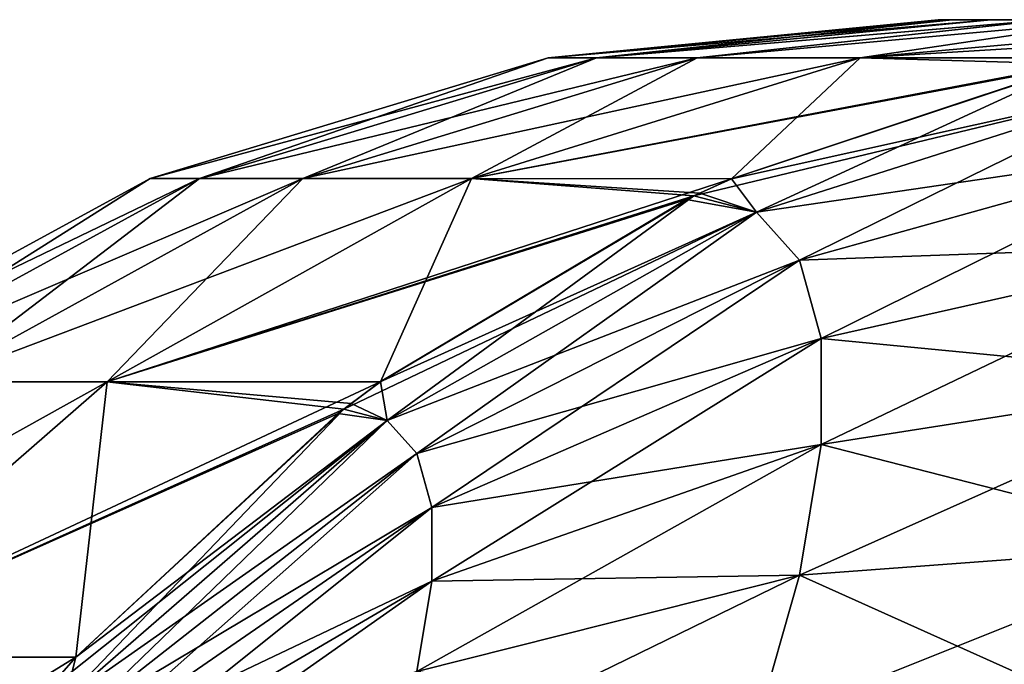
# Model space of a CAD drawing. Header units: millimetres. Extents: x -168 to 168, y -6 to 84.
# Tile 42 of 173: x -167.036 to -166.558, y 65.517 to 65.83. Entities that reach past the tile are written whole.
import ezdxf

# ---------------------------------------------------------------- set-up
doc = ezdxf.new("R2010")
doc.units = ezdxf.units.MM
doc.header["$LTSCALE"] = 65.185185
for name, color, linetype in [('383', 7, 'CONTINUOUS'), ('384', 7, 'CONTINUOUS'), ('385', 7, 'CONTINUOUS'), ('386', 7, 'CONTINUOUS'), ('417', 7, 'CONTINUOUS'), ('418', 7, 'CONTINUOUS'), ('419', 7, 'CONTINUOUS'), ('420', 7, 'CONTINUOUS')]:
    doc.layers.add(name, color=color, linetype=linetype)

msp = doc.modelspace()

# ---------------------------------------------------------------- linework, layer by layer
at = {"layer": '383', "linetype": 'Continuous'}
for points in [[(-166.59036, 65.83013, 37.49996), (-166.58361, 65.83013, 37.84456), (-166.5836, 65.83013, 37.15535), (-166.59036, 65.83013, 37.49996)], [(-166.58361, 65.83013, 37.84456), (-166.56495, 65.83013, 38.16061), (-166.5836, 65.83013, 37.15535), (-166.58361, 65.83013, 37.84456)], [(-166.5836, 65.83013, 37.15535), (-166.56495, 65.83013, 38.16061), (-166.56494, 65.83013, 36.83926), (-166.5836, 65.83013, 37.15535)], [(-166.56495, 65.83013, 38.16061), (-166.53763, 65.83013, 38.44042), (-166.56494, 65.83013, 36.83926), (-166.56495, 65.83013, 38.16061)], [(-166.56494, 65.83013, 36.83926), (-166.53763, 65.83013, 38.44042), (-166.53761, 65.83013, 36.55944), (-166.56494, 65.83013, 36.83926)]]:
    msp.add_3dface(points, dxfattribs=at)
at = {"layer": '384', "linetype": 'Continuous'}
for points in [[(-166.58361, 65.83013, 37.84456), (-166.59036, 65.83013, 37.49996), (-166.7796, 65.81153, 37.72587), (-166.58361, 65.83013, 37.84456)], [(-166.58361, 65.83013, 37.84456), (-166.7796, 65.81153, 37.72587), (-166.75621, 65.81153, 38.17669), (-166.58361, 65.83013, 37.84456)], [(-166.56494, 65.83013, 36.83926), (-166.75621, 65.81153, 36.8233), (-166.7796, 65.81153, 37.27411), (-166.56494, 65.83013, 36.83926)], [(-166.5836, 65.83013, 37.15535), (-166.56494, 65.83013, 36.83926), (-166.7796, 65.81153, 37.27411), (-166.5836, 65.83013, 37.15535)], [(-166.59036, 65.83013, 37.49996), (-166.7796, 65.81153, 37.27411), (-166.7796, 65.81153, 37.72587), (-166.59036, 65.83013, 37.49996)], [(-166.59036, 65.83013, 37.49996), (-166.5836, 65.83013, 37.15535), (-166.7796, 65.81153, 37.27411), (-166.59036, 65.83013, 37.49996)], [(-166.53763, 65.83013, 38.44042), (-166.75621, 65.81153, 38.17669), (-166.70739, 65.81153, 38.62428), (-166.53763, 65.83013, 38.44042)], [(-166.56495, 65.83013, 38.16061), (-166.58361, 65.83013, 37.84456), (-166.75621, 65.81153, 38.17669), (-166.56495, 65.83013, 38.16061)], [(-166.53763, 65.83013, 38.44042), (-166.56495, 65.83013, 38.16061), (-166.75621, 65.81153, 38.17669), (-166.53763, 65.83013, 38.44042)], [(-166.53761, 65.83013, 36.55944), (-166.70739, 65.81153, 36.37571), (-166.75621, 65.81153, 36.8233), (-166.53761, 65.83013, 36.55944)], [(-166.56494, 65.83013, 36.83926), (-166.53761, 65.83013, 36.55944), (-166.75621, 65.81153, 36.8233), (-166.56494, 65.83013, 36.83926)], [(-166.50405, 65.83013, 38.68698), (-166.70739, 65.81153, 38.62428), (-166.6283, 65.81153, 39.06473), (-166.50405, 65.83013, 38.68698)], [(-166.50404, 65.83013, 36.31298), (-166.6283, 65.81153, 35.93527), (-166.70739, 65.81153, 36.37571), (-166.50404, 65.83013, 36.31298)], [(-166.53761, 65.83013, 36.55944), (-166.50404, 65.83013, 36.31298), (-166.70739, 65.81153, 36.37571), (-166.53761, 65.83013, 36.55944)], [(-166.50405, 65.83013, 38.68698), (-166.53763, 65.83013, 38.44042), (-166.70739, 65.81153, 38.62428), (-166.50405, 65.83013, 38.68698)], [(-166.50404, 65.83013, 36.31298), (-166.42292, 65.83013, 35.89954), (-166.6283, 65.81153, 35.93527), (-166.50404, 65.83013, 36.31298)], [(-166.42293, 65.83013, 39.10045), (-166.6283, 65.81153, 39.06473), (-166.50889, 65.81151, 39.48759), (-166.42293, 65.83013, 39.10045)], [(-166.42293, 65.83013, 39.10045), (-166.50405, 65.83013, 38.68698), (-166.6283, 65.81153, 39.06473), (-166.42293, 65.83013, 39.10045)], [(-166.32814, 65.83013, 35.57735), (-166.50882, 65.81153, 35.51244), (-166.6283, 65.81153, 35.93527), (-166.32814, 65.83013, 35.57735)], [(-166.42292, 65.83013, 35.89954), (-166.32814, 65.83013, 35.57735), (-166.6283, 65.81153, 35.93527), (-166.42292, 65.83013, 35.89954)], [(-166.7796, 65.81153, 37.27411), (-166.97275, 65.75297, 37.73081), (-166.7796, 65.81153, 37.72587), (-166.7796, 65.81153, 37.27411)], [(-166.97275, 65.75297, 37.73081), (-166.94882, 65.75297, 38.19192), (-166.7796, 65.81153, 37.72587), (-166.97275, 65.75297, 37.73081)], [(-166.75621, 65.81153, 36.8233), (-166.97275, 65.75297, 37.26918), (-166.7796, 65.81153, 37.27411), (-166.75621, 65.81153, 36.8233)], [(-166.97275, 65.75297, 37.26918), (-166.97275, 65.75297, 37.73081), (-166.7796, 65.81153, 37.27411), (-166.97275, 65.75297, 37.26918)], [(-166.94882, 65.75297, 36.80806), (-166.97275, 65.75297, 37.26918), (-166.75621, 65.81153, 36.8233), (-166.94882, 65.75297, 36.80806)], [(-166.7796, 65.81153, 37.72587), (-166.94882, 65.75297, 38.19192), (-166.75621, 65.81153, 38.17669), (-166.7796, 65.81153, 37.72587)], [(-166.94882, 65.75297, 38.19192), (-166.89871, 65.75297, 38.6513), (-166.75621, 65.81153, 38.17669), (-166.94882, 65.75297, 38.19192)], [(-166.70739, 65.81153, 36.37571), (-166.94882, 65.75297, 36.80806), (-166.75621, 65.81153, 36.8233), (-166.70739, 65.81153, 36.37571)], [(-166.8987, 65.75297, 36.34869), (-166.94882, 65.75297, 36.80806), (-166.70739, 65.81153, 36.37571), (-166.8987, 65.75297, 36.34869)], [(-166.75621, 65.81153, 38.17669), (-166.89871, 65.75297, 38.6513), (-166.70739, 65.81153, 38.62428), (-166.75621, 65.81153, 38.17669)], [(-166.89871, 65.75297, 38.6513), (-166.81688, 65.75297, 39.10679), (-166.70739, 65.81153, 38.62428), (-166.89871, 65.75297, 38.6513)], [(-166.81688, 65.75297, 35.8932), (-166.8987, 65.75297, 36.34869), (-166.6283, 65.81153, 35.93527), (-166.81688, 65.75297, 35.8932)], [(-166.6283, 65.81153, 35.93527), (-166.8987, 65.75297, 36.34869), (-166.70739, 65.81153, 36.37571), (-166.6283, 65.81153, 35.93527)], [(-166.52268, 65.80853, 35.50746), (-166.81688, 65.75297, 35.8932), (-166.50882, 65.81153, 35.51244), (-166.52268, 65.80853, 35.50746)], [(-166.70739, 65.81153, 38.62428), (-166.81688, 65.75297, 39.10679), (-166.6283, 65.81153, 39.06473), (-166.70739, 65.81153, 38.62428)], [(-166.81688, 65.75297, 39.10679), (-166.69073, 65.75293, 39.55292), (-166.6283, 65.81153, 39.06473), (-166.81688, 65.75297, 39.10679)], [(-166.50882, 65.81153, 35.51244), (-166.81688, 65.75297, 35.8932), (-166.6283, 65.81153, 35.93527), (-166.50882, 65.81153, 35.51244)], [(-166.6283, 65.81153, 39.06473), (-166.69073, 65.75293, 39.55292), (-166.52267, 65.80853, 39.49254), (-166.6283, 65.81153, 39.06473)], [(-166.50889, 65.81151, 39.48759), (-166.6283, 65.81153, 39.06473), (-166.52267, 65.80853, 39.49254), (-166.50889, 65.81151, 39.48759)], [(-166.52544, 65.8079, 35.50647), (-166.81688, 65.75297, 35.8932), (-166.52268, 65.80853, 35.50746), (-166.52544, 65.8079, 35.50647)], [(-166.69069, 65.75294, 35.4471), (-166.81688, 65.75297, 35.8932), (-166.52544, 65.8079, 35.50647), (-166.69069, 65.75294, 35.4471)], [(-166.97275, 65.75297, 37.26918), (-167.15377, 65.65435, 37.73543), (-166.97275, 65.75297, 37.73081), (-166.97275, 65.75297, 37.26918)], [(-167.15377, 65.65435, 37.73543), (-167.12934, 65.65435, 38.2062), (-166.97275, 65.75297, 37.73081), (-167.15377, 65.65435, 37.73543)], [(-166.94882, 65.75297, 36.80806), (-167.15377, 65.65435, 37.26456), (-166.97275, 65.75297, 37.26918), (-166.94882, 65.75297, 36.80806)], [(-167.15377, 65.65435, 37.26456), (-167.15377, 65.65435, 37.73543), (-166.97275, 65.75297, 37.26918), (-167.15377, 65.65435, 37.26456)], [(-167.12934, 65.65435, 36.79378), (-167.15377, 65.65435, 37.26456), (-166.94882, 65.75297, 36.80806), (-167.12934, 65.65435, 36.79378)], [(-166.97275, 65.75297, 37.73081), (-167.12934, 65.65435, 38.2062), (-166.94882, 65.75297, 38.19192), (-166.97275, 65.75297, 37.73081)], [(-167.12934, 65.65435, 38.2062), (-167.07801, 65.65435, 38.67662), (-166.94882, 65.75297, 38.19192), (-167.12934, 65.65435, 38.2062)], [(-166.8987, 65.75297, 36.34869), (-167.12934, 65.65435, 36.79378), (-166.94882, 65.75297, 36.80806), (-166.8987, 65.75297, 36.34869)], [(-167.07801, 65.65435, 36.32337), (-167.12934, 65.65435, 36.79378), (-166.8987, 65.75297, 36.34869), (-167.07801, 65.65435, 36.32337)], [(-166.94882, 65.75297, 38.19192), (-167.07801, 65.65435, 38.67662), (-166.89871, 65.75297, 38.6513), (-166.94882, 65.75297, 38.19192)], [(-167.07801, 65.65435, 38.67662), (-166.99362, 65.65435, 39.14621), (-166.89871, 65.75297, 38.6513), (-167.07801, 65.65435, 38.67662)], [(-166.81688, 65.75297, 35.8932), (-167.07801, 65.65435, 36.32337), (-166.8987, 65.75297, 36.34869), (-166.81688, 65.75297, 35.8932)], [(-166.99362, 65.65435, 35.85378), (-167.07801, 65.65435, 36.32337), (-166.81688, 65.75297, 35.8932), (-166.99362, 65.65435, 35.85378)], [(-166.89871, 65.75297, 38.6513), (-166.99362, 65.65435, 39.14621), (-166.81688, 65.75297, 39.10679), (-166.89871, 65.75297, 38.6513)], [(-166.99362, 65.65435, 39.14621), (-166.861, 65.65439, 39.61409), (-166.81688, 65.75297, 39.10679), (-166.99362, 65.65435, 39.14621)], [(-166.69069, 65.75294, 35.4471), (-166.99362, 65.65435, 35.85378), (-166.81688, 65.75297, 35.8932), (-166.69069, 65.75294, 35.4471)], [(-166.70898, 65.74459, 35.44052), (-166.99362, 65.65435, 35.85378), (-166.69069, 65.75294, 35.4471), (-166.70898, 65.74459, 35.44052)], [(-166.81688, 65.75297, 39.10679), (-166.861, 65.65439, 39.61409), (-166.70896, 65.7446, 39.55947), (-166.81688, 65.75297, 39.10679)], [(-166.70601, 65.74598, 39.55841), (-166.81688, 65.75297, 39.10679), (-166.70896, 65.7446, 39.55947), (-166.70601, 65.74598, 39.55841)], [(-166.69073, 65.75293, 39.55292), (-166.81688, 65.75297, 39.10679), (-166.70601, 65.74598, 39.55841), (-166.69073, 65.75293, 39.55292)], [(-166.71257, 65.74289, 35.43923), (-166.99362, 65.65435, 35.85378), (-166.70898, 65.74459, 35.44052), (-166.71257, 65.74289, 35.43923)], [(-166.86112, 65.6543, 35.38587), (-166.99362, 65.65435, 35.85378), (-166.71257, 65.74289, 35.43923), (-166.86112, 65.6543, 35.38587)], [(-166.99362, 65.65435, 35.85378), (-167.23348, 65.52068, 36.30141), (-167.07801, 65.65435, 36.32337), (-166.99362, 65.65435, 35.85378)], [(-167.14686, 65.52068, 35.8196), (-167.23348, 65.52068, 36.30141), (-166.99362, 65.65435, 35.85378), (-167.14686, 65.52068, 35.8196)], [(-167.07801, 65.65435, 38.67662), (-167.14687, 65.52068, 39.1804), (-166.99362, 65.65435, 39.14621), (-167.07801, 65.65435, 38.67662)], [(-167.14687, 65.52068, 39.1804), (-167.00876, 65.52075, 39.66718), (-166.99362, 65.65435, 39.14621), (-167.14687, 65.52068, 39.1804)], [(-166.86112, 65.6543, 35.38587), (-167.14686, 65.52068, 35.8196), (-166.99362, 65.65435, 35.85378), (-166.86112, 65.6543, 35.38587)], [(-166.87881, 65.64106, 35.37951), (-167.14686, 65.52068, 35.8196), (-166.86112, 65.6543, 35.38587), (-166.87881, 65.64106, 35.37951)], [(-166.99362, 65.65435, 39.14621), (-167.00876, 65.52075, 39.66718), (-166.87878, 65.64109, 39.62048), (-166.99362, 65.65435, 39.14621)], [(-166.861, 65.65439, 39.61409), (-166.99362, 65.65435, 39.14621), (-166.87519, 65.64383, 39.61919), (-166.861, 65.65439, 39.61409)], [(-166.87519, 65.64383, 39.61919), (-166.99362, 65.65435, 39.14621), (-166.87878, 65.64109, 39.62048), (-166.87519, 65.64383, 39.61919)], [(-166.88145, 65.63904, 35.37856), (-167.14686, 65.52068, 35.8196), (-166.87881, 65.64106, 35.37951), (-166.88145, 65.63904, 35.37856)], [(-167.00876, 65.52075, 35.33282), (-167.14686, 65.52068, 35.8196), (-166.88145, 65.63904, 35.37856), (-167.00876, 65.52075, 35.33282)], [(-167.00876, 65.52075, 35.33282), (-167.26787, 65.36131, 35.79261), (-167.14686, 65.52068, 35.8196), (-167.00876, 65.52075, 35.33282)], [(-167.02479, 65.50246, 35.32707), (-167.26787, 65.36131, 35.79261), (-167.00876, 65.52075, 35.33282), (-167.02479, 65.50246, 35.32707)], [(-167.00876, 65.52075, 39.66718), (-167.14687, 65.52068, 39.1804), (-167.02271, 65.50489, 39.67219), (-167.00876, 65.52075, 39.66718)], [(-167.14687, 65.52068, 39.1804), (-167.12531, 65.36162, 39.70905), (-167.02479, 65.50246, 39.67293), (-167.14687, 65.52068, 39.1804)], [(-167.02271, 65.50489, 39.67219), (-167.14687, 65.52068, 39.1804), (-167.02479, 65.50246, 39.67293), (-167.02271, 65.50489, 39.67219)]]:
    msp.add_3dface(points, dxfattribs=at)
at = {"layer": '385', "linetype": 'Continuous'}
for points in [[(-166.69069, 65.75294, 35.4471), (-166.52544, 65.8079, 35.50647), (-166.4842, 65.7986, 35.38319), (-166.69069, 65.75294, 35.4471)], [(-166.70898, 65.74459, 35.44052), (-166.4842, 65.7986, 35.38319), (-166.67857, 65.73675, 35.34233), (-166.70898, 65.74459, 35.44052)], [(-166.70898, 65.74459, 35.44052), (-166.69069, 65.75294, 35.4471), (-166.4842, 65.7986, 35.38319), (-166.70898, 65.74459, 35.44052)], [(-166.4842, 65.7986, 35.38319), (-166.45787, 65.76913, 35.25885), (-166.67857, 65.73675, 35.34233), (-166.4842, 65.7986, 35.38319)], [(-166.45787, 65.76913, 35.25885), (-166.65777, 65.71346, 35.24408), (-166.67857, 65.73675, 35.34233), (-166.45787, 65.76913, 35.25885)], [(-166.45787, 65.76913, 35.25885), (-166.44449, 65.72103, 35.13831), (-166.65777, 65.71346, 35.24408), (-166.45787, 65.76913, 35.25885)], [(-166.86112, 65.6543, 35.38587), (-166.71257, 65.74289, 35.43923), (-166.67857, 65.73675, 35.34233), (-166.86112, 65.6543, 35.38587)], [(-166.71257, 65.74289, 35.43923), (-166.70898, 65.74459, 35.44052), (-166.67857, 65.73675, 35.34233), (-166.71257, 65.74289, 35.43923)], [(-166.85778, 65.63565, 35.31164), (-166.87881, 65.64106, 35.37951), (-166.67857, 65.73675, 35.34233), (-166.85778, 65.63565, 35.31164)], [(-166.87881, 65.64106, 35.37951), (-166.86112, 65.6543, 35.38587), (-166.67857, 65.73675, 35.34233), (-166.87881, 65.64106, 35.37951)], [(-166.65777, 65.71346, 35.24408), (-166.85778, 65.63565, 35.31164), (-166.67857, 65.73675, 35.34233), (-166.65777, 65.71346, 35.24408)], [(-166.44449, 65.72103, 35.13831), (-166.6472, 65.67545, 35.14883), (-166.65777, 65.71346, 35.24408), (-166.44449, 65.72103, 35.13831)], [(-166.44449, 65.72103, 35.13831), (-166.44449, 65.6558, 35.02532), (-166.6472, 65.67545, 35.14883), (-166.44449, 65.72103, 35.13831)], [(-166.8434, 65.61956, 35.24372), (-166.85778, 65.63565, 35.31164), (-166.65777, 65.71346, 35.24408), (-166.8434, 65.61956, 35.24372)], [(-166.6472, 65.67545, 35.14883), (-166.8434, 65.61956, 35.24372), (-166.65777, 65.71346, 35.24408), (-166.6472, 65.67545, 35.14883)], [(-166.8361, 65.59328, 35.17789), (-166.8434, 65.61956, 35.24372), (-166.6472, 65.67545, 35.14883), (-166.8361, 65.59328, 35.17789)], [(-166.6472, 65.6239, 35.05954), (-166.8361, 65.59328, 35.17789), (-166.6472, 65.67545, 35.14883), (-166.6472, 65.6239, 35.05954)], [(-166.44449, 65.6558, 35.02532), (-166.6472, 65.6239, 35.05954), (-166.6472, 65.67545, 35.14883), (-166.44449, 65.6558, 35.02532)], [(-166.44449, 65.6558, 35.02532), (-166.45787, 65.57546, 34.9234), (-166.6472, 65.6239, 35.05954), (-166.44449, 65.6558, 35.02532)], [(-167.00876, 65.52075, 35.33282), (-166.88145, 65.63904, 35.37856), (-166.85778, 65.63565, 35.31164), (-167.00876, 65.52075, 35.33282)], [(-166.88145, 65.63904, 35.37856), (-166.87881, 65.64106, 35.37951), (-166.85778, 65.63565, 35.31164), (-166.88145, 65.63904, 35.37856)], [(-167.01407, 65.4997, 35.29245), (-167.02479, 65.50246, 35.32707), (-166.85778, 65.63565, 35.31164), (-167.01407, 65.4997, 35.29245)], [(-167.02479, 65.50246, 35.32707), (-167.00876, 65.52075, 35.33282), (-166.85778, 65.63565, 35.31164), (-167.02479, 65.50246, 35.32707)], [(-166.8434, 65.61956, 35.24372), (-167.01407, 65.4997, 35.29245), (-166.85778, 65.63565, 35.31164), (-166.8434, 65.61956, 35.24372)], [(-166.65777, 65.56042, 34.979), (-166.8361, 65.55765, 35.11617), (-166.6472, 65.6239, 35.05954), (-166.65777, 65.56042, 34.979)], [(-166.8361, 65.55765, 35.11617), (-166.8361, 65.59328, 35.17789), (-166.6472, 65.6239, 35.05954), (-166.8361, 65.55765, 35.11617)], [(-166.45787, 65.57546, 34.9234), (-166.65777, 65.56042, 34.979), (-166.6472, 65.6239, 35.05954), (-166.45787, 65.57546, 34.9234)], [(-167.00674, 65.49149, 35.25781), (-167.01407, 65.4997, 35.29245), (-166.8434, 65.61956, 35.24372), (-167.00674, 65.49149, 35.25781)], [(-166.8361, 65.59328, 35.17789), (-167.00674, 65.49149, 35.25781), (-166.8434, 65.61956, 35.24372), (-166.8361, 65.59328, 35.17789)], [(-167.00301, 65.47809, 35.22423), (-167.00674, 65.49149, 35.25781), (-166.8361, 65.59328, 35.17789), (-167.00301, 65.47809, 35.22423)], [(-166.8361, 65.55765, 35.11617), (-167.00301, 65.47809, 35.22423), (-166.8361, 65.59328, 35.17789), (-166.8361, 65.55765, 35.11617)], [(-166.45787, 65.57546, 34.9234), (-166.4842, 65.48251, 34.8357), (-166.65777, 65.56042, 34.979), (-166.45787, 65.57546, 34.9234)], [(-166.8434, 65.51377, 35.0605), (-167.00301, 65.45992, 35.19276), (-166.8361, 65.55765, 35.11617), (-166.8434, 65.51377, 35.0605)], [(-167.00301, 65.45992, 35.19276), (-167.00301, 65.47809, 35.22423), (-166.8361, 65.55765, 35.11617), (-167.00301, 65.45992, 35.19276)], [(-166.67857, 65.48697, 34.9097), (-166.8434, 65.51377, 35.0605), (-166.65777, 65.56042, 34.979), (-166.67857, 65.48697, 34.9097)], [(-166.8434, 65.51377, 35.0605), (-166.8361, 65.55765, 35.11617), (-166.65777, 65.56042, 34.979), (-166.8434, 65.51377, 35.0605)], [(-166.4842, 65.48251, 34.8357), (-166.67857, 65.48697, 34.9097), (-166.65777, 65.56042, 34.979), (-166.4842, 65.48251, 34.8357)]]:
    msp.add_3dface(points, dxfattribs=at)
at = {"layer": '386', "linetype": 'Continuous'}
for points in [[(-166.52267, 65.80853, 39.49254), (-166.69073, 65.75293, 39.55292), (-166.67857, 65.73675, 39.65767), (-166.52267, 65.80853, 39.49254)], [(-166.4842, 65.7986, 39.61681), (-166.52267, 65.80853, 39.49254), (-166.67857, 65.73675, 39.65767), (-166.4842, 65.7986, 39.61681)], [(-166.4842, 65.7986, 39.61681), (-166.67857, 65.73675, 39.65767), (-166.65777, 65.71346, 39.75592), (-166.4842, 65.7986, 39.61681)], [(-166.45787, 65.76913, 39.74115), (-166.4842, 65.7986, 39.61681), (-166.65777, 65.71346, 39.75592), (-166.45787, 65.76913, 39.74115)], [(-166.45787, 65.76913, 39.74115), (-166.65777, 65.71346, 39.75592), (-166.6472, 65.67545, 39.85117), (-166.45787, 65.76913, 39.74115)], [(-166.44449, 65.72103, 39.86169), (-166.45787, 65.76913, 39.74115), (-166.6472, 65.67545, 39.85117), (-166.44449, 65.72103, 39.86169)], [(-166.69073, 65.75293, 39.55292), (-166.70601, 65.74598, 39.55841), (-166.67857, 65.73675, 39.65767), (-166.69073, 65.75293, 39.55292)], [(-166.70896, 65.7446, 39.55947), (-166.861, 65.65439, 39.61409), (-166.85778, 65.63565, 39.68836), (-166.70896, 65.7446, 39.55947)], [(-166.70896, 65.7446, 39.55947), (-166.85778, 65.63565, 39.68836), (-166.67857, 65.73675, 39.65767), (-166.70896, 65.7446, 39.55947)], [(-166.70601, 65.74598, 39.55841), (-166.70896, 65.7446, 39.55947), (-166.67857, 65.73675, 39.65767), (-166.70601, 65.74598, 39.55841)], [(-166.85778, 65.63565, 39.68836), (-166.8434, 65.61956, 39.75628), (-166.67857, 65.73675, 39.65767), (-166.85778, 65.63565, 39.68836)], [(-166.67857, 65.73675, 39.65767), (-166.8434, 65.61956, 39.75628), (-166.65777, 65.71346, 39.75592), (-166.67857, 65.73675, 39.65767)], [(-166.44449, 65.6558, 39.97468), (-166.44449, 65.72103, 39.86169), (-166.6472, 65.6239, 39.94046), (-166.44449, 65.6558, 39.97468)], [(-166.44449, 65.72103, 39.86169), (-166.6472, 65.67545, 39.85117), (-166.6472, 65.6239, 39.94046), (-166.44449, 65.72103, 39.86169)], [(-166.8434, 65.61956, 39.75628), (-166.8361, 65.59328, 39.82211), (-166.65777, 65.71346, 39.75592), (-166.8434, 65.61956, 39.75628)], [(-166.65777, 65.71346, 39.75592), (-166.8361, 65.59328, 39.82211), (-166.6472, 65.67545, 39.85117), (-166.65777, 65.71346, 39.75592)], [(-166.8361, 65.59328, 39.82211), (-166.8361, 65.55765, 39.88383), (-166.6472, 65.67545, 39.85117), (-166.8361, 65.59328, 39.82211)], [(-166.6472, 65.67545, 39.85117), (-166.8361, 65.55765, 39.88383), (-166.6472, 65.6239, 39.94046), (-166.6472, 65.67545, 39.85117)], [(-166.861, 65.65439, 39.61409), (-166.87519, 65.64383, 39.61919), (-166.85778, 65.63565, 39.68836), (-166.861, 65.65439, 39.61409)], [(-166.45787, 65.57546, 40.0766), (-166.44449, 65.6558, 39.97468), (-166.65777, 65.56042, 40.021), (-166.45787, 65.57546, 40.0766)], [(-166.44449, 65.6558, 39.97468), (-166.6472, 65.6239, 39.94046), (-166.65777, 65.56042, 40.021), (-166.44449, 65.6558, 39.97468)], [(-166.87519, 65.64383, 39.61919), (-166.87878, 65.64109, 39.62048), (-166.85778, 65.63565, 39.68836), (-166.87519, 65.64383, 39.61919)], [(-166.87878, 65.64109, 39.62048), (-167.00876, 65.52075, 39.66718), (-167.01407, 65.4997, 39.70755), (-166.87878, 65.64109, 39.62048)], [(-166.87878, 65.64109, 39.62048), (-167.01407, 65.4997, 39.70755), (-166.85778, 65.63565, 39.68836), (-166.87878, 65.64109, 39.62048)], [(-167.01407, 65.4997, 39.70755), (-167.00674, 65.49149, 39.74219), (-166.85778, 65.63565, 39.68836), (-167.01407, 65.4997, 39.70755)], [(-166.85778, 65.63565, 39.68836), (-167.00674, 65.49149, 39.74219), (-166.8434, 65.61956, 39.75628), (-166.85778, 65.63565, 39.68836)], [(-166.8361, 65.55765, 39.88383), (-166.8434, 65.51377, 39.9395), (-166.6472, 65.6239, 39.94046), (-166.8361, 65.55765, 39.88383)], [(-166.6472, 65.6239, 39.94046), (-166.8434, 65.51377, 39.9395), (-166.65777, 65.56042, 40.021), (-166.6472, 65.6239, 39.94046)], [(-167.00674, 65.49149, 39.74219), (-167.00301, 65.47809, 39.77577), (-166.8434, 65.61956, 39.75628), (-167.00674, 65.49149, 39.74219)], [(-166.8434, 65.61956, 39.75628), (-167.00301, 65.47809, 39.77577), (-166.8361, 65.59328, 39.82211), (-166.8434, 65.61956, 39.75628)], [(-166.8361, 65.59328, 39.82211), (-167.00301, 65.45992, 39.80724), (-166.8361, 65.55765, 39.88383), (-166.8361, 65.59328, 39.82211)], [(-167.00301, 65.47809, 39.77577), (-167.00301, 65.45992, 39.80724), (-166.8361, 65.59328, 39.82211), (-167.00301, 65.47809, 39.77577)], [(-166.4842, 65.48251, 40.1643), (-166.45787, 65.57546, 40.0766), (-166.67857, 65.48697, 40.0903), (-166.4842, 65.48251, 40.1643)], [(-166.45787, 65.57546, 40.0766), (-166.65777, 65.56042, 40.021), (-166.67857, 65.48697, 40.0903), (-166.45787, 65.57546, 40.0766)], [(-167.00301, 65.45992, 39.80724), (-167.00674, 65.43754, 39.83564), (-166.8361, 65.55765, 39.88383), (-167.00301, 65.45992, 39.80724)], [(-166.8361, 65.55765, 39.88383), (-167.00674, 65.43754, 39.83564), (-166.8434, 65.51377, 39.9395), (-166.8361, 65.55765, 39.88383)], [(-166.8434, 65.51377, 39.9395), (-166.85778, 65.463, 39.9874), (-166.65777, 65.56042, 40.021), (-166.8434, 65.51377, 39.9395)], [(-166.65777, 65.56042, 40.021), (-166.85778, 65.463, 39.9874), (-166.67857, 65.48697, 40.0903), (-166.65777, 65.56042, 40.021)], [(-167.00876, 65.52075, 39.66718), (-167.02271, 65.50489, 39.67219), (-167.01407, 65.4997, 39.70755), (-167.00876, 65.52075, 39.66718)]]:
    msp.add_3dface(points, dxfattribs=at)
at = {"layer": '417', "linetype": 'Continuous'}
for points in [[(-166.59036, 65.83013, -37.50004), (-166.58361, 65.83013, -37.15544), (-166.5836, 65.83013, -37.84465), (-166.59036, 65.83013, -37.50004)], [(-166.58361, 65.83013, -37.15544), (-166.56495, 65.83013, -36.83939), (-166.5836, 65.83013, -37.84465), (-166.58361, 65.83013, -37.15544)], [(-166.5836, 65.83013, -37.84465), (-166.56495, 65.83013, -36.83939), (-166.56494, 65.83013, -38.16074), (-166.5836, 65.83013, -37.84465)], [(-166.56495, 65.83013, -36.83939), (-166.53763, 65.83013, -36.55958), (-166.56494, 65.83013, -38.16074), (-166.56495, 65.83013, -36.83939)], [(-166.56494, 65.83013, -38.16074), (-166.53763, 65.83013, -36.55958), (-166.53761, 65.83013, -38.44056), (-166.56494, 65.83013, -38.16074)]]:
    msp.add_3dface(points, dxfattribs=at)
at = {"layer": '418', "linetype": 'Continuous'}
for points in [[(-166.58361, 65.83013, -37.15544), (-166.59036, 65.83013, -37.50004), (-166.7796, 65.81153, -37.27413), (-166.58361, 65.83013, -37.15544)], [(-166.58361, 65.83013, -37.15544), (-166.7796, 65.81153, -37.27413), (-166.75621, 65.81153, -36.82331), (-166.58361, 65.83013, -37.15544)], [(-166.56494, 65.83013, -38.16074), (-166.75621, 65.81153, -38.1767), (-166.7796, 65.81153, -37.72589), (-166.56494, 65.83013, -38.16074)], [(-166.5836, 65.83013, -37.84465), (-166.56494, 65.83013, -38.16074), (-166.7796, 65.81153, -37.72589), (-166.5836, 65.83013, -37.84465)], [(-166.59036, 65.83013, -37.50004), (-166.7796, 65.81153, -37.72589), (-166.7796, 65.81153, -37.27413), (-166.59036, 65.83013, -37.50004)], [(-166.59036, 65.83013, -37.50004), (-166.5836, 65.83013, -37.84465), (-166.7796, 65.81153, -37.72589), (-166.59036, 65.83013, -37.50004)], [(-166.53763, 65.83013, -36.55958), (-166.75621, 65.81153, -36.82331), (-166.70739, 65.81153, -36.37572), (-166.53763, 65.83013, -36.55958)], [(-166.56495, 65.83013, -36.83939), (-166.58361, 65.83013, -37.15544), (-166.75621, 65.81153, -36.82331), (-166.56495, 65.83013, -36.83939)], [(-166.53763, 65.83013, -36.55958), (-166.56495, 65.83013, -36.83939), (-166.75621, 65.81153, -36.82331), (-166.53763, 65.83013, -36.55958)], [(-166.53761, 65.83013, -38.44056), (-166.70739, 65.81153, -38.62429), (-166.75621, 65.81153, -38.1767), (-166.53761, 65.83013, -38.44056)], [(-166.56494, 65.83013, -38.16074), (-166.53761, 65.83013, -38.44056), (-166.75621, 65.81153, -38.1767), (-166.56494, 65.83013, -38.16074)], [(-166.50405, 65.83013, -36.31302), (-166.70739, 65.81153, -36.37572), (-166.6283, 65.81153, -35.93527), (-166.50405, 65.83013, -36.31302)], [(-166.50404, 65.83013, -38.68702), (-166.6283, 65.81153, -39.06473), (-166.70739, 65.81153, -38.62429), (-166.50404, 65.83013, -38.68702)], [(-166.53761, 65.83013, -38.44056), (-166.50404, 65.83013, -38.68702), (-166.70739, 65.81153, -38.62429), (-166.53761, 65.83013, -38.44056)], [(-166.50405, 65.83013, -36.31302), (-166.53763, 65.83013, -36.55958), (-166.70739, 65.81153, -36.37572), (-166.50405, 65.83013, -36.31302)], [(-166.50404, 65.83013, -38.68702), (-166.42292, 65.83013, -39.10046), (-166.6283, 65.81153, -39.06473), (-166.50404, 65.83013, -38.68702)], [(-166.42293, 65.83013, -35.89955), (-166.6283, 65.81153, -35.93527), (-166.50889, 65.81151, -35.51241), (-166.42293, 65.83013, -35.89955)], [(-166.42293, 65.83013, -35.89955), (-166.50405, 65.83013, -36.31302), (-166.6283, 65.81153, -35.93527), (-166.42293, 65.83013, -35.89955)], [(-166.32814, 65.83013, -39.42265), (-166.50882, 65.81153, -39.48756), (-166.6283, 65.81153, -39.06473), (-166.32814, 65.83013, -39.42265)], [(-166.42292, 65.83013, -39.10046), (-166.32814, 65.83013, -39.42265), (-166.6283, 65.81153, -39.06473), (-166.42292, 65.83013, -39.10046)], [(-166.7796, 65.81153, -37.72589), (-166.97275, 65.75297, -37.26919), (-166.7796, 65.81153, -37.27413), (-166.7796, 65.81153, -37.72589)], [(-166.97275, 65.75297, -37.26919), (-166.94882, 65.75297, -36.80808), (-166.7796, 65.81153, -37.27413), (-166.97275, 65.75297, -37.26919)], [(-166.75621, 65.81153, -38.1767), (-166.97275, 65.75297, -37.73082), (-166.7796, 65.81153, -37.72589), (-166.75621, 65.81153, -38.1767)], [(-166.97275, 65.75297, -37.73082), (-166.97275, 65.75297, -37.26919), (-166.7796, 65.81153, -37.72589), (-166.97275, 65.75297, -37.73082)], [(-166.94882, 65.75297, -38.19194), (-166.97275, 65.75297, -37.73082), (-166.75621, 65.81153, -38.1767), (-166.94882, 65.75297, -38.19194)], [(-166.7796, 65.81153, -37.27413), (-166.94882, 65.75297, -36.80808), (-166.75621, 65.81153, -36.82331), (-166.7796, 65.81153, -37.27413)], [(-166.94882, 65.75297, -36.80808), (-166.89871, 65.75297, -36.3487), (-166.75621, 65.81153, -36.82331), (-166.94882, 65.75297, -36.80808)], [(-166.70739, 65.81153, -38.62429), (-166.94882, 65.75297, -38.19194), (-166.75621, 65.81153, -38.1767), (-166.70739, 65.81153, -38.62429)], [(-166.8987, 65.75297, -38.65131), (-166.94882, 65.75297, -38.19194), (-166.70739, 65.81153, -38.62429), (-166.8987, 65.75297, -38.65131)], [(-166.75621, 65.81153, -36.82331), (-166.89871, 65.75297, -36.3487), (-166.70739, 65.81153, -36.37572), (-166.75621, 65.81153, -36.82331)], [(-166.89871, 65.75297, -36.3487), (-166.81688, 65.75297, -35.89321), (-166.70739, 65.81153, -36.37572), (-166.89871, 65.75297, -36.3487)], [(-166.81688, 65.75297, -39.1068), (-166.8987, 65.75297, -38.65131), (-166.6283, 65.81153, -39.06473), (-166.81688, 65.75297, -39.1068)], [(-166.6283, 65.81153, -39.06473), (-166.8987, 65.75297, -38.65131), (-166.70739, 65.81153, -38.62429), (-166.6283, 65.81153, -39.06473)], [(-166.52268, 65.80853, -39.49254), (-166.81688, 65.75297, -39.1068), (-166.50882, 65.81153, -39.48756), (-166.52268, 65.80853, -39.49254)], [(-166.70739, 65.81153, -36.37572), (-166.81688, 65.75297, -35.89321), (-166.6283, 65.81153, -35.93527), (-166.70739, 65.81153, -36.37572)], [(-166.81688, 65.75297, -35.89321), (-166.69073, 65.75293, -35.44708), (-166.6283, 65.81153, -35.93527), (-166.81688, 65.75297, -35.89321)], [(-166.50882, 65.81153, -39.48756), (-166.81688, 65.75297, -39.1068), (-166.6283, 65.81153, -39.06473), (-166.50882, 65.81153, -39.48756)], [(-166.6283, 65.81153, -35.93527), (-166.69073, 65.75293, -35.44708), (-166.52267, 65.80853, -35.50746), (-166.6283, 65.81153, -35.93527)], [(-166.50889, 65.81151, -35.51241), (-166.6283, 65.81153, -35.93527), (-166.52267, 65.80853, -35.50746), (-166.50889, 65.81151, -35.51241)], [(-166.52544, 65.8079, -39.49353), (-166.81688, 65.75297, -39.1068), (-166.52268, 65.80853, -39.49254), (-166.52544, 65.8079, -39.49353)], [(-166.69069, 65.75294, -39.5529), (-166.81688, 65.75297, -39.1068), (-166.52544, 65.8079, -39.49353), (-166.69069, 65.75294, -39.5529)], [(-166.97275, 65.75297, -37.73082), (-167.15377, 65.65435, -37.26457), (-166.97275, 65.75297, -37.26919), (-166.97275, 65.75297, -37.73082)], [(-167.15377, 65.65435, -37.26457), (-167.12934, 65.65435, -36.7938), (-166.97275, 65.75297, -37.26919), (-167.15377, 65.65435, -37.26457)], [(-166.94882, 65.75297, -38.19194), (-167.15377, 65.65435, -37.73544), (-166.97275, 65.75297, -37.73082), (-166.94882, 65.75297, -38.19194)], [(-167.15377, 65.65435, -37.73544), (-167.15377, 65.65435, -37.26457), (-166.97275, 65.75297, -37.73082), (-167.15377, 65.65435, -37.73544)], [(-167.12934, 65.65435, -38.20622), (-167.15377, 65.65435, -37.73544), (-166.94882, 65.75297, -38.19194), (-167.12934, 65.65435, -38.20622)], [(-166.97275, 65.75297, -37.26919), (-167.12934, 65.65435, -36.7938), (-166.94882, 65.75297, -36.80808), (-166.97275, 65.75297, -37.26919)], [(-167.12934, 65.65435, -36.7938), (-167.07801, 65.65435, -36.32338), (-166.94882, 65.75297, -36.80808), (-167.12934, 65.65435, -36.7938)], [(-166.8987, 65.75297, -38.65131), (-167.12934, 65.65435, -38.20622), (-166.94882, 65.75297, -38.19194), (-166.8987, 65.75297, -38.65131)], [(-167.07801, 65.65435, -38.67663), (-167.12934, 65.65435, -38.20622), (-166.8987, 65.75297, -38.65131), (-167.07801, 65.65435, -38.67663)], [(-166.94882, 65.75297, -36.80808), (-167.07801, 65.65435, -36.32338), (-166.89871, 65.75297, -36.3487), (-166.94882, 65.75297, -36.80808)], [(-167.07801, 65.65435, -36.32338), (-166.99362, 65.65435, -35.85379), (-166.89871, 65.75297, -36.3487), (-167.07801, 65.65435, -36.32338)], [(-166.81688, 65.75297, -39.1068), (-167.07801, 65.65435, -38.67663), (-166.8987, 65.75297, -38.65131), (-166.81688, 65.75297, -39.1068)], [(-166.99362, 65.65435, -39.14622), (-167.07801, 65.65435, -38.67663), (-166.81688, 65.75297, -39.1068), (-166.99362, 65.65435, -39.14622)], [(-166.89871, 65.75297, -36.3487), (-166.99362, 65.65435, -35.85379), (-166.81688, 65.75297, -35.89321), (-166.89871, 65.75297, -36.3487)], [(-166.99362, 65.65435, -35.85379), (-166.861, 65.65439, -35.38591), (-166.81688, 65.75297, -35.89321), (-166.99362, 65.65435, -35.85379)], [(-166.69069, 65.75294, -39.5529), (-166.99362, 65.65435, -39.14622), (-166.81688, 65.75297, -39.1068), (-166.69069, 65.75294, -39.5529)], [(-166.70898, 65.74459, -39.55948), (-166.99362, 65.65435, -39.14622), (-166.69069, 65.75294, -39.5529), (-166.70898, 65.74459, -39.55948)], [(-166.81688, 65.75297, -35.89321), (-166.861, 65.65439, -35.38591), (-166.70896, 65.7446, -35.44053), (-166.81688, 65.75297, -35.89321)], [(-166.70601, 65.74598, -35.44159), (-166.81688, 65.75297, -35.89321), (-166.70896, 65.7446, -35.44053), (-166.70601, 65.74598, -35.44159)], [(-166.69073, 65.75293, -35.44708), (-166.81688, 65.75297, -35.89321), (-166.70601, 65.74598, -35.44159), (-166.69073, 65.75293, -35.44708)], [(-166.71257, 65.74289, -39.56077), (-166.99362, 65.65435, -39.14622), (-166.70898, 65.74459, -39.55948), (-166.71257, 65.74289, -39.56077)], [(-166.86112, 65.6543, -39.61413), (-166.99362, 65.65435, -39.14622), (-166.71257, 65.74289, -39.56077), (-166.86112, 65.6543, -39.61413)], [(-166.99362, 65.65435, -39.14622), (-167.23348, 65.52068, -38.69859), (-167.07801, 65.65435, -38.67663), (-166.99362, 65.65435, -39.14622)], [(-167.14686, 65.52068, -39.1804), (-167.23348, 65.52068, -38.69859), (-166.99362, 65.65435, -39.14622), (-167.14686, 65.52068, -39.1804)], [(-167.07801, 65.65435, -36.32338), (-167.14687, 65.52068, -35.8196), (-166.99362, 65.65435, -35.85379), (-167.07801, 65.65435, -36.32338)], [(-167.14687, 65.52068, -35.8196), (-167.00876, 65.52075, -35.33282), (-166.99362, 65.65435, -35.85379), (-167.14687, 65.52068, -35.8196)], [(-166.86112, 65.6543, -39.61413), (-167.14686, 65.52068, -39.1804), (-166.99362, 65.65435, -39.14622), (-166.86112, 65.6543, -39.61413)], [(-166.87881, 65.64106, -39.62049), (-167.14686, 65.52068, -39.1804), (-166.86112, 65.6543, -39.61413), (-166.87881, 65.64106, -39.62049)], [(-166.99362, 65.65435, -35.85379), (-167.00876, 65.52075, -35.33282), (-166.87878, 65.64109, -35.37952), (-166.99362, 65.65435, -35.85379)], [(-166.861, 65.65439, -35.38591), (-166.99362, 65.65435, -35.85379), (-166.87519, 65.64383, -35.38081), (-166.861, 65.65439, -35.38591)], [(-166.87519, 65.64383, -35.38081), (-166.99362, 65.65435, -35.85379), (-166.87878, 65.64109, -35.37952), (-166.87519, 65.64383, -35.38081)], [(-166.88145, 65.63904, -39.62144), (-167.14686, 65.52068, -39.1804), (-166.87881, 65.64106, -39.62049), (-166.88145, 65.63904, -39.62144)], [(-167.00876, 65.52075, -39.66718), (-167.14686, 65.52068, -39.1804), (-166.88145, 65.63904, -39.62144), (-167.00876, 65.52075, -39.66718)], [(-167.00876, 65.52075, -39.66718), (-167.26787, 65.36131, -39.20739), (-167.14686, 65.52068, -39.1804), (-167.00876, 65.52075, -39.66718)], [(-167.02479, 65.50246, -39.67293), (-167.26787, 65.36131, -39.20739), (-167.00876, 65.52075, -39.66718), (-167.02479, 65.50246, -39.67293)], [(-167.00876, 65.52075, -35.33282), (-167.14687, 65.52068, -35.8196), (-167.02271, 65.50489, -35.32781), (-167.00876, 65.52075, -35.33282)], [(-167.14687, 65.52068, -35.8196), (-167.12531, 65.36162, -35.29095), (-167.02479, 65.50246, -35.32707), (-167.14687, 65.52068, -35.8196)], [(-167.02271, 65.50489, -35.32781), (-167.14687, 65.52068, -35.8196), (-167.02479, 65.50246, -35.32707), (-167.02271, 65.50489, -35.32781)]]:
    msp.add_3dface(points, dxfattribs=at)
at = {"layer": '419', "linetype": 'Continuous'}
for points in [[(-166.69069, 65.75294, -39.5529), (-166.52544, 65.8079, -39.49353), (-166.4842, 65.7986, -39.61681), (-166.69069, 65.75294, -39.5529)], [(-166.70898, 65.74459, -39.55948), (-166.4842, 65.7986, -39.61681), (-166.67857, 65.73675, -39.65767), (-166.70898, 65.74459, -39.55948)], [(-166.70898, 65.74459, -39.55948), (-166.69069, 65.75294, -39.5529), (-166.4842, 65.7986, -39.61681), (-166.70898, 65.74459, -39.55948)], [(-166.4842, 65.7986, -39.61681), (-166.45787, 65.76913, -39.74115), (-166.67857, 65.73675, -39.65767), (-166.4842, 65.7986, -39.61681)], [(-166.45787, 65.76913, -39.74115), (-166.65777, 65.71346, -39.75592), (-166.67857, 65.73675, -39.65767), (-166.45787, 65.76913, -39.74115)], [(-166.45787, 65.76913, -39.74115), (-166.44449, 65.72103, -39.86169), (-166.65777, 65.71346, -39.75592), (-166.45787, 65.76913, -39.74115)], [(-166.86112, 65.6543, -39.61413), (-166.71257, 65.74289, -39.56077), (-166.67857, 65.73675, -39.65767), (-166.86112, 65.6543, -39.61413)], [(-166.71257, 65.74289, -39.56077), (-166.70898, 65.74459, -39.55948), (-166.67857, 65.73675, -39.65767), (-166.71257, 65.74289, -39.56077)], [(-166.85778, 65.63565, -39.68836), (-166.87881, 65.64106, -39.62049), (-166.67857, 65.73675, -39.65767), (-166.85778, 65.63565, -39.68836)], [(-166.87881, 65.64106, -39.62049), (-166.86112, 65.6543, -39.61413), (-166.67857, 65.73675, -39.65767), (-166.87881, 65.64106, -39.62049)], [(-166.65777, 65.71346, -39.75592), (-166.85778, 65.63565, -39.68836), (-166.67857, 65.73675, -39.65767), (-166.65777, 65.71346, -39.75592)], [(-166.44449, 65.72103, -39.86169), (-166.6472, 65.67545, -39.85117), (-166.65777, 65.71346, -39.75592), (-166.44449, 65.72103, -39.86169)], [(-166.44449, 65.72103, -39.86169), (-166.44449, 65.6558, -39.97468), (-166.6472, 65.67545, -39.85117), (-166.44449, 65.72103, -39.86169)], [(-166.8434, 65.61956, -39.75628), (-166.85778, 65.63565, -39.68836), (-166.65777, 65.71346, -39.75592), (-166.8434, 65.61956, -39.75628)], [(-166.6472, 65.67545, -39.85117), (-166.8434, 65.61956, -39.75628), (-166.65777, 65.71346, -39.75592), (-166.6472, 65.67545, -39.85117)], [(-166.8361, 65.59328, -39.82211), (-166.8434, 65.61956, -39.75628), (-166.6472, 65.67545, -39.85117), (-166.8361, 65.59328, -39.82211)], [(-166.6472, 65.6239, -39.94046), (-166.8361, 65.59328, -39.82211), (-166.6472, 65.67545, -39.85117), (-166.6472, 65.6239, -39.94046)], [(-166.44449, 65.6558, -39.97468), (-166.6472, 65.6239, -39.94046), (-166.6472, 65.67545, -39.85117), (-166.44449, 65.6558, -39.97468)], [(-166.44449, 65.6558, -39.97468), (-166.45787, 65.57546, -40.0766), (-166.6472, 65.6239, -39.94046), (-166.44449, 65.6558, -39.97468)], [(-167.00876, 65.52075, -39.66718), (-166.88145, 65.63904, -39.62144), (-166.85778, 65.63565, -39.68836), (-167.00876, 65.52075, -39.66718)], [(-166.88145, 65.63904, -39.62144), (-166.87881, 65.64106, -39.62049), (-166.85778, 65.63565, -39.68836), (-166.88145, 65.63904, -39.62144)], [(-167.01407, 65.4997, -39.70755), (-167.02479, 65.50246, -39.67293), (-166.85778, 65.63565, -39.68836), (-167.01407, 65.4997, -39.70755)], [(-167.02479, 65.50246, -39.67293), (-167.00876, 65.52075, -39.66718), (-166.85778, 65.63565, -39.68836), (-167.02479, 65.50246, -39.67293)], [(-166.8434, 65.61956, -39.75628), (-167.01407, 65.4997, -39.70755), (-166.85778, 65.63565, -39.68836), (-166.8434, 65.61956, -39.75628)], [(-166.65777, 65.56042, -40.021), (-166.8361, 65.55765, -39.88383), (-166.6472, 65.6239, -39.94046), (-166.65777, 65.56042, -40.021)], [(-166.8361, 65.55765, -39.88383), (-166.8361, 65.59328, -39.82211), (-166.6472, 65.6239, -39.94046), (-166.8361, 65.55765, -39.88383)], [(-166.45787, 65.57546, -40.0766), (-166.65777, 65.56042, -40.021), (-166.6472, 65.6239, -39.94046), (-166.45787, 65.57546, -40.0766)], [(-167.00674, 65.49149, -39.74219), (-167.01407, 65.4997, -39.70755), (-166.8434, 65.61956, -39.75628), (-167.00674, 65.49149, -39.74219)], [(-166.8361, 65.59328, -39.82211), (-167.00674, 65.49149, -39.74219), (-166.8434, 65.61956, -39.75628), (-166.8361, 65.59328, -39.82211)], [(-167.00301, 65.47809, -39.77577), (-167.00674, 65.49149, -39.74219), (-166.8361, 65.59328, -39.82211), (-167.00301, 65.47809, -39.77577)], [(-166.8361, 65.55765, -39.88383), (-167.00301, 65.47809, -39.77577), (-166.8361, 65.59328, -39.82211), (-166.8361, 65.55765, -39.88383)], [(-166.45787, 65.57546, -40.0766), (-166.4842, 65.48251, -40.1643), (-166.65777, 65.56042, -40.021), (-166.45787, 65.57546, -40.0766)], [(-166.8434, 65.51377, -39.9395), (-167.00301, 65.45992, -39.80724), (-166.8361, 65.55765, -39.88383), (-166.8434, 65.51377, -39.9395)], [(-167.00301, 65.45992, -39.80724), (-167.00301, 65.47809, -39.77577), (-166.8361, 65.55765, -39.88383), (-167.00301, 65.45992, -39.80724)], [(-166.67857, 65.48697, -40.0903), (-166.8434, 65.51377, -39.9395), (-166.65777, 65.56042, -40.021), (-166.67857, 65.48697, -40.0903)], [(-166.8434, 65.51377, -39.9395), (-166.8361, 65.55765, -39.88383), (-166.65777, 65.56042, -40.021), (-166.8434, 65.51377, -39.9395)], [(-166.4842, 65.48251, -40.1643), (-166.67857, 65.48697, -40.0903), (-166.65777, 65.56042, -40.021), (-166.4842, 65.48251, -40.1643)]]:
    msp.add_3dface(points, dxfattribs=at)
at = {"layer": '420', "linetype": 'Continuous'}
for points in [[(-166.52267, 65.80853, -35.50746), (-166.69073, 65.75293, -35.44708), (-166.67857, 65.73675, -35.34233), (-166.52267, 65.80853, -35.50746)], [(-166.4842, 65.7986, -35.38319), (-166.52267, 65.80853, -35.50746), (-166.67857, 65.73675, -35.34233), (-166.4842, 65.7986, -35.38319)], [(-166.4842, 65.7986, -35.38319), (-166.67857, 65.73675, -35.34233), (-166.65777, 65.71346, -35.24408), (-166.4842, 65.7986, -35.38319)], [(-166.45787, 65.76913, -35.25885), (-166.4842, 65.7986, -35.38319), (-166.65777, 65.71346, -35.24408), (-166.45787, 65.76913, -35.25885)], [(-166.45787, 65.76913, -35.25885), (-166.65777, 65.71346, -35.24408), (-166.6472, 65.67545, -35.14883), (-166.45787, 65.76913, -35.25885)], [(-166.44449, 65.72103, -35.13831), (-166.45787, 65.76913, -35.25885), (-166.6472, 65.67545, -35.14883), (-166.44449, 65.72103, -35.13831)], [(-166.69073, 65.75293, -35.44708), (-166.70601, 65.74598, -35.44159), (-166.67857, 65.73675, -35.34233), (-166.69073, 65.75293, -35.44708)], [(-166.70896, 65.7446, -35.44053), (-166.861, 65.65439, -35.38591), (-166.85778, 65.63565, -35.31164), (-166.70896, 65.7446, -35.44053)], [(-166.70896, 65.7446, -35.44053), (-166.85778, 65.63565, -35.31164), (-166.67857, 65.73675, -35.34233), (-166.70896, 65.7446, -35.44053)], [(-166.70601, 65.74598, -35.44159), (-166.70896, 65.7446, -35.44053), (-166.67857, 65.73675, -35.34233), (-166.70601, 65.74598, -35.44159)], [(-166.85778, 65.63565, -35.31164), (-166.8434, 65.61956, -35.24372), (-166.67857, 65.73675, -35.34233), (-166.85778, 65.63565, -35.31164)], [(-166.67857, 65.73675, -35.34233), (-166.8434, 65.61956, -35.24372), (-166.65777, 65.71346, -35.24408), (-166.67857, 65.73675, -35.34233)], [(-166.44449, 65.6558, -35.02532), (-166.44449, 65.72103, -35.13831), (-166.6472, 65.6239, -35.05954), (-166.44449, 65.6558, -35.02532)], [(-166.44449, 65.72103, -35.13831), (-166.6472, 65.67545, -35.14883), (-166.6472, 65.6239, -35.05954), (-166.44449, 65.72103, -35.13831)], [(-166.8434, 65.61956, -35.24372), (-166.8361, 65.59328, -35.17789), (-166.65777, 65.71346, -35.24408), (-166.8434, 65.61956, -35.24372)], [(-166.65777, 65.71346, -35.24408), (-166.8361, 65.59328, -35.17789), (-166.6472, 65.67545, -35.14883), (-166.65777, 65.71346, -35.24408)], [(-166.8361, 65.59328, -35.17789), (-166.8361, 65.55765, -35.11617), (-166.6472, 65.67545, -35.14883), (-166.8361, 65.59328, -35.17789)], [(-166.6472, 65.67545, -35.14883), (-166.8361, 65.55765, -35.11617), (-166.6472, 65.6239, -35.05954), (-166.6472, 65.67545, -35.14883)], [(-166.861, 65.65439, -35.38591), (-166.87519, 65.64383, -35.38081), (-166.85778, 65.63565, -35.31164), (-166.861, 65.65439, -35.38591)], [(-166.45787, 65.57546, -34.9234), (-166.44449, 65.6558, -35.02532), (-166.65777, 65.56042, -34.979), (-166.45787, 65.57546, -34.9234)], [(-166.44449, 65.6558, -35.02532), (-166.6472, 65.6239, -35.05954), (-166.65777, 65.56042, -34.979), (-166.44449, 65.6558, -35.02532)], [(-166.87519, 65.64383, -35.38081), (-166.87878, 65.64109, -35.37952), (-166.85778, 65.63565, -35.31164), (-166.87519, 65.64383, -35.38081)], [(-166.87878, 65.64109, -35.37952), (-167.00876, 65.52075, -35.33282), (-167.01407, 65.4997, -35.29245), (-166.87878, 65.64109, -35.37952)], [(-166.87878, 65.64109, -35.37952), (-167.01407, 65.4997, -35.29245), (-166.85778, 65.63565, -35.31164), (-166.87878, 65.64109, -35.37952)], [(-167.01407, 65.4997, -35.29245), (-167.00674, 65.49149, -35.25781), (-166.85778, 65.63565, -35.31164), (-167.01407, 65.4997, -35.29245)], [(-166.85778, 65.63565, -35.31164), (-167.00674, 65.49149, -35.25781), (-166.8434, 65.61956, -35.24372), (-166.85778, 65.63565, -35.31164)], [(-166.8361, 65.55765, -35.11617), (-166.8434, 65.51377, -35.0605), (-166.6472, 65.6239, -35.05954), (-166.8361, 65.55765, -35.11617)], [(-166.6472, 65.6239, -35.05954), (-166.8434, 65.51377, -35.0605), (-166.65777, 65.56042, -34.979), (-166.6472, 65.6239, -35.05954)], [(-167.00674, 65.49149, -35.25781), (-167.00301, 65.47809, -35.22423), (-166.8434, 65.61956, -35.24372), (-167.00674, 65.49149, -35.25781)], [(-166.8434, 65.61956, -35.24372), (-167.00301, 65.47809, -35.22423), (-166.8361, 65.59328, -35.17789), (-166.8434, 65.61956, -35.24372)], [(-166.8361, 65.59328, -35.17789), (-167.00301, 65.45992, -35.19276), (-166.8361, 65.55765, -35.11617), (-166.8361, 65.59328, -35.17789)], [(-167.00301, 65.47809, -35.22423), (-167.00301, 65.45992, -35.19276), (-166.8361, 65.59328, -35.17789), (-167.00301, 65.47809, -35.22423)], [(-166.4842, 65.48251, -34.8357), (-166.45787, 65.57546, -34.9234), (-166.67857, 65.48697, -34.9097), (-166.4842, 65.48251, -34.8357)], [(-166.45787, 65.57546, -34.9234), (-166.65777, 65.56042, -34.979), (-166.67857, 65.48697, -34.9097), (-166.45787, 65.57546, -34.9234)], [(-167.00301, 65.45992, -35.19276), (-167.00674, 65.43754, -35.16436), (-166.8361, 65.55765, -35.11617), (-167.00301, 65.45992, -35.19276)], [(-166.8361, 65.55765, -35.11617), (-167.00674, 65.43754, -35.16436), (-166.8434, 65.51377, -35.0605), (-166.8361, 65.55765, -35.11617)], [(-166.8434, 65.51377, -35.0605), (-166.85778, 65.463, -35.0126), (-166.65777, 65.56042, -34.979), (-166.8434, 65.51377, -35.0605)], [(-166.65777, 65.56042, -34.979), (-166.85778, 65.463, -35.0126), (-166.67857, 65.48697, -34.9097), (-166.65777, 65.56042, -34.979)], [(-167.00876, 65.52075, -35.33282), (-167.02271, 65.50489, -35.32781), (-167.01407, 65.4997, -35.29245), (-167.00876, 65.52075, -35.33282)]]:
    msp.add_3dface(points, dxfattribs=at)

doc.saveas('drawing.dxf')
